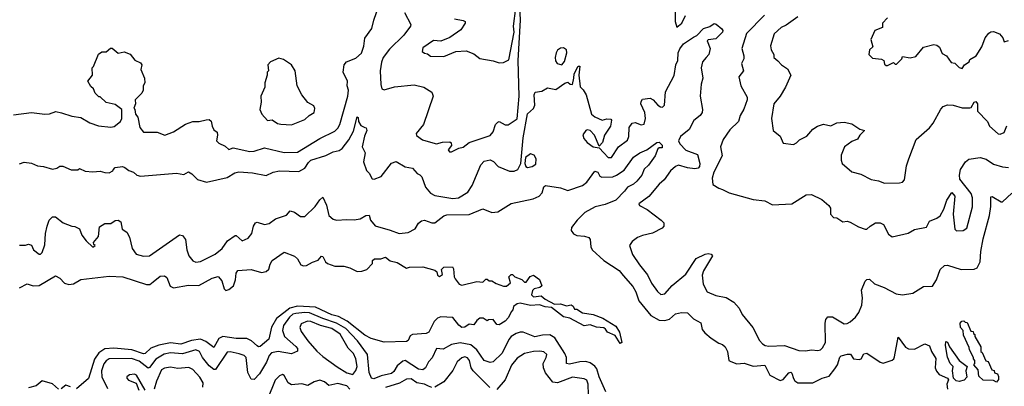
# Model space of a CAD drawing. Extents: x 2210602 to 2357277, y 510288 to 673808.
# Tile 107 of 256: x 2274966 to 2281556, y 558421 to 560878. Entities that reach past the tile are written whole.
import ezdxf

# ---------------------------------------------------------------- set-up
doc = ezdxf.new("R2010")
doc.units = 0

msp = doc.modelspace()

# ---------------------------------------------------------------- linework, layer by layer
at = {"layer": '0CON05XD'}
for points in [[(2277540.8, 560925), (2277583.3, 560845), (2277581.2, 560835), (2277535.9, 560774.1), (2277440.2, 560679.8), (2277399.2, 560625), (2277387, 560593), (2277378, 560535), (2277382.7, 560442.7), (2277390, 560415), (2277405, 560406.7), (2277475, 560428), (2277605, 560441.2), (2277670, 560425), (2277725, 560392.5), (2277732.5, 560365), (2277668.8, 560175), (2277620, 560115), (2277621.7, 560101.7), (2277661.7, 560071.7), (2277715, 560056.7), (2277755, 560046.7), (2277795, 560056.7), (2277845, 560060), (2277853.6, 560053.6), (2277856.7, 560035), (2277833.8, 560005), (2277841.7, 559991.7), (2277855, 559992), (2277905, 560016.7), (2277935, 560022.5), (2277975, 560053.8), (2278115, 560102), (2278135, 560126.7), (2278151.4, 560175), (2278165, 560192), (2278175.6, 560195.6), (2278215, 560173.8), (2278235, 560173.8), (2278295, 560213.8), (2278308.1, 560365), (2278302.3, 560605), (2278318.3, 560875), (2278310.7, 561019.3)], [(2274925, 560241.2), (2275045, 560256.2), (2275135, 560243.8), (2275165, 560247.5), (2275207, 560263), (2275245, 560253.8), (2275315, 560231.2), (2275375, 560223.3), (2275435, 560186), (2275493.6, 560166.4), (2275575, 560158), (2275597, 560163), (2275640, 560195), (2275650, 560215), (2275650, 560275), (2275605, 560310), (2275545, 560322.5), (2275505, 560360), (2275495, 560360), (2275470, 560385), (2275460, 560415), (2275440.7, 560430.7), (2275422.5, 560465), (2275452.5, 560505), (2275450, 560555), (2275460, 560565), (2275493.9, 560646.1), (2275515, 560662.5), (2275545, 560662.5), (2275573, 560687), (2275585, 560687.5), (2275625, 560652.5), (2275665, 560662.5), (2275705, 560647.5), (2275737, 560607), (2275775, 560587.5), (2275782.5, 560575), (2275777.5, 560545), (2275800, 560485), (2275802.5, 560455), (2275792.5, 560435), (2275792.5, 560405), (2275782.5, 560385), (2275738.3, 560341.7), (2275740, 560315), (2275730, 560285), (2275736.7, 560275), (2275740, 560245), (2275756.7, 560225), (2275770, 560155), (2275795, 560123.3), (2275885, 560124), (2275936.1, 560103.9), (2275995, 560126.2), (2276075, 560176.7), (2276125, 560196.2), (2276166.4, 560196.4), (2276212.7, 560207.3), (2276235, 560210), (2276247.7, 560197.7), (2276253.3, 560165), (2276265, 560140), (2276286.7, 560125), (2276290, 560105), (2276283.3, 560065), (2276299.3, 560049.3), (2276340.5, 560030.5), (2276365, 560008.8), (2276395, 560018), (2276505, 559994.3), (2276535, 559995.7), (2276605, 560019.4), (2276735, 559987.8), (2276825, 559990), (2276975, 560082.5), (2277075, 560131.4), (2277095, 560150), (2277108.9, 560175), (2277161.9, 560365), (2277165.7, 560405), (2277158, 560435), (2277158.8, 560465), (2277130, 560525), (2277136.7, 560575), (2277153.9, 560596.1), (2277215, 560619.2), (2277252.5, 560652.5), (2277268.7, 560701.3), (2277275.6, 560754.4), (2277322.4, 560817.6), (2277336.5, 560875), (2277370, 560970)], [(2277875, 560884), (2277935, 560872.5), (2277947.5, 560865), (2277947.5, 560855), (2277919.5, 560810.5), (2277845, 560758.8), (2277785, 560734), (2277735, 560737.5), (2277665, 560690), (2277660, 560665), (2277675, 560652.5), (2277695, 560650), (2277715, 560633.3), (2277805, 560630), (2277885, 560663.8), (2277955, 560668), (2278005, 560650), (2278045, 560616.7), (2278135, 560602.5), (2278175, 560587.5), (2278205, 560590), (2278240.7, 560609.3), (2278275.2, 560794.8), (2278270.4, 560835), (2278286, 560955)], [(2279352, 560935), (2279352.2, 560865), (2279365, 560827.5), (2279397.1, 560855), (2279421.9, 560905)], [(2279951.7, 560908.3), (2279831.4, 560785), (2279800, 560685), (2279813.3, 560635), (2279812.5, 560615), (2279797.5, 560585), (2279810, 560535), (2279780, 560495), (2279792, 560435), (2279835, 560357.5), (2279835, 560340), (2279812, 560278), (2279787.5, 560235), (2279778.1, 560195), (2279719.7, 560140.3), (2279674.2, 560075.8), (2279657.1, 560025), (2279667.1, 559965), (2279613, 559857), (2279600.8, 559815), (2279604.3, 559774.3), (2279645, 559748), (2279670.7, 559739.3), (2279715, 559718), (2279875, 559672), (2279953.9, 559663.9), (2280005, 559636.2), (2280135, 559643.8), (2280230, 559705), (2280265, 559706.7), (2280335, 559672.5), (2280381.7, 559631.7), (2280392.5, 559615), (2280393.6, 559573.6), (2280413, 559553), (2280435, 559550), (2280475, 559522.5), (2280505, 559526.7), (2280525, 559520), (2280579.3, 559489.3), (2280625, 559473.3), (2280636.1, 559473.9), (2280657.5, 559495), (2280695, 559516.2), (2280726.4, 559516.4), (2280747.5, 559505), (2280781.7, 559441.7), (2280805, 559422.5), (2280911.7, 559448.3), (2280955, 559472.5), (2281035, 559487.5), (2281055, 559527.5), (2281105, 559547.5), (2281125.8, 559564.2), (2281151.7, 559608.3), (2281172.3, 559667.7), (2281205, 559720), (2281225.8, 559695), (2281214.5, 559575.5), (2281224.3, 559475), (2281237, 559463), (2281280, 559465), (2281305, 559480), (2281344.1, 559624.1), (2281344.3, 559685), (2281335, 559713.3), (2281258.8, 559808.8), (2281255.8, 559835.8), (2281262, 559875), (2281296.7, 559925), (2281317.7, 559942.3), (2281395, 559953.8), (2281435, 559944.2), (2281485, 559910), (2281545, 559890.8), (2281585, 559887.5)], [(2280174.3, 560895.7), (2280095, 560840), (2280062.5, 560825), (2280016.4, 560783.6), (2279991.7, 560701.7), (2279996.1, 560676.1), (2280013.3, 560645), (2280012.5, 560625), (2280041.2, 560601.2), (2280064.3, 560574.3), (2280105, 560547.5), (2280126.7, 560505), (2280091.2, 560425), (2280056, 560365), (2280013.8, 560315), (2279997.5, 560215), (2280010, 560135), (2280056.4, 560096.4), (2280075, 560050), (2280145, 560042.5), (2280165, 560052.5), (2280186.4, 560073.6), (2280235, 560096.7), (2280275, 560143.8), (2280305, 560163.3), (2280345, 560177.5), (2280395, 560167.5), (2280435, 560186.7), (2280485, 560190), (2280535, 560180), (2280590, 560145), (2280620, 560135), (2280590, 560105), (2280573, 560077), (2280535, 560062.5), (2280487.5, 560025), (2280465, 559970), (2280463.6, 559936.4), (2280470, 559915), (2280535, 559857.5), (2280595, 559842.5), (2280665, 559806.7), (2280715, 559798.8), (2280755, 559783.3), (2280855, 559783.8), (2280875, 559790), (2280888.8, 559805), (2280902.4, 559897.6), (2280917.1, 559945), (2280966.2, 560075), (2281055, 560152), (2281080.8, 560185), (2281131.7, 560278.3), (2281147.5, 560295), (2281175, 560308), (2281215, 560305.7), (2281273.6, 560286.4), (2281325, 560286.7), (2281335, 560290), (2281354, 560325), (2281365, 560328.8), (2281375.9, 560314.1), (2281376.2, 560265), (2281443.3, 560195), (2281456.7, 560165), (2281515, 560113.3), (2281528.3, 560111.7), (2281555, 560122.5), (2281573.6, 560166.4)], [(2280775, 560890), (2280740, 560855), (2280740, 560825), (2280690, 560805), (2280662.5, 560745), (2280676.7, 560695), (2280653.9, 560676.1), (2280650, 560645), (2280675, 560620), (2280735, 560612.5), (2280750, 560605), (2280755, 560580), (2280765, 560570), (2280775, 560570), (2280815, 560590), (2280825, 560580), (2280835, 560580), (2280870, 560615), (2280875, 560630), (2280925, 560622.5), (2280965, 560630), (2281015, 560692.5), (2281085, 560712.5), (2281105, 560707.5), (2281123, 560693), (2281140.7, 560650.7), (2281170, 560635), (2281201.2, 560591.2), (2281225.9, 560585.9), (2281255, 560557.5), (2281275, 560550), (2281290, 560575), (2281320, 560595), (2281325, 560610), (2281367.5, 560635), (2281405, 560696.7), (2281427.8, 560755), (2281452.7, 560787.3), (2281465, 560795.6), (2281485, 560797.8), (2281525, 560782), (2281546.7, 560755), (2281555, 560730), (2281585, 560737.5)], [(2274965, 559912.5), (2274995, 559922.5), (2275045, 559916.7), (2275085, 559897.5), (2275125, 559893.3), (2275185, 559876.7), (2275215, 559883.3), (2275235, 559896.7), (2275255, 559896.7), (2275310.7, 559870.7), (2275355, 559872.5), (2275365, 559880), (2275403.6, 559863.6), (2275455, 559857.5), (2275505, 559862.5), (2275535, 559853.3), (2275565, 559852.5), (2275590, 559865), (2275591.7, 559871.7), (2275605, 559886.7), (2275653, 559893), (2275668.3, 559888.3), (2275696.4, 559866.4), (2275727, 559857), (2275750, 559835), (2275775, 559830), (2276015, 559850), (2276065, 559840), (2276095, 559857.5), (2276117.5, 559845), (2276156.4, 559806.4), (2276215, 559788.8), (2276355, 559820), (2276405, 559851.2), (2276432.3, 559857.7), (2276525, 559851.4), (2276615, 559833.3), (2276663, 559857), (2276704.1, 559864.1), (2276835, 559861.2), (2276875, 559883.8), (2276898.7, 559921.3), (2276915, 559935.6), (2277015, 559968.1), (2277065, 559993.3), (2277105, 560000.6), (2277124, 560015), (2277168.1, 560071.9), (2277200.3, 560129.7), (2277225, 560226.7), (2277231.7, 560221.7), (2277233.3, 560195), (2277248, 560168), (2277276, 560156), (2277285, 560152.5), (2277288.8, 560135), (2277273, 560097), (2277257.5, 560025), (2277278.8, 559985), (2277266.2, 559925), (2277286.4, 559866.4), (2277305, 559850), (2277325, 559812.5), (2277338.3, 559808.3), (2277385, 559827.5), (2277454.1, 559915.9), (2277485, 559927.5), (2277545, 559892.5), (2277595, 559882.5), (2277627, 559847), (2277645, 559837.5), (2277656.7, 559825), (2277682, 559755), (2277715, 559716), (2277745, 559700.8), (2277865, 559680.5), (2277903.3, 559685), (2277965, 559722), (2277993.6, 559766.4), (2278051.9, 559905), (2278075, 559929.2), (2278115, 559938), (2278136.8, 559926.8), (2278167.5, 559895), (2278245, 559863.8), (2278275, 559863.8), (2278300, 559875), (2278319.2, 559915), (2278334.7, 560085), (2278364.2, 560245.8), (2278405, 560282.5), (2278413.3, 560305), (2278410, 560375), (2278415, 560392.5), (2278461.7, 560398.3), (2278498.3, 560421.7), (2278555, 560410), (2278615, 560452.5), (2278635, 560460), (2278650, 560445), (2278665, 560443.3), (2278675.8, 560485), (2278676, 560515), (2278704.5, 560565.5), (2278715, 560566.2), (2278708, 560505), (2278718.3, 560428.3), (2278738.3, 560408.3), (2278756.7, 560375), (2278793.8, 560245), (2278815, 560226.7), (2278863.6, 560203.6), (2278895, 560212.5), (2278921.7, 560211.7), (2278927.5, 560205), (2278921.2, 560165), (2278880, 560105), (2278865.8, 560055), (2278845, 560030), (2278814, 560104), (2278784.4, 560134.4), (2278765, 560140), (2278755, 560136.2), (2278734.6, 560105.4), (2278740.7, 560080.7), (2278765, 560054.6), (2278805, 560025.7), (2278845, 560020), (2278875, 559985.8), (2278905, 559954.3), (2278926.4, 559953.6), (2278973.1, 560025), (2279035, 560070.8), (2279042.3, 560095), (2279045.3, 560154.7), (2279065, 560184.3), (2279085, 560189.2), (2279125, 560173.8), (2279145, 560177.5), (2279154, 560215), (2279150, 560255), (2279123.4, 560313.4), (2279125, 560330), (2279135, 560344.2), (2279185, 560352), (2279205, 560341.2), (2279236.7, 560305), (2279255, 560293.3), (2279267.7, 560292.3), (2279281.2, 560305), (2279289.4, 560395), (2279346.9, 560503.1), (2279358, 560575), (2279372, 560605), (2279373.3, 560655), (2279385, 560682.5), (2279410, 560715), (2279475, 560761.2), (2279499.2, 560770.8), (2279541.7, 560818.3), (2279585, 560831.2), (2279615, 560852.5), (2279628.3, 560848.3), (2279666.4, 560816.4), (2279672.5, 560805), (2279670, 560795), (2279625, 560748.6), (2279575, 560743.3), (2279566.7, 560735), (2279587.1, 560685), (2279578.8, 560645), (2279560, 560625), (2279536.7, 560595), (2279528, 560555), (2279537.5, 560485), (2279527.5, 560445), (2279520, 560365), (2279536.2, 560275), (2279533.8, 560255), (2279521.2, 560235), (2279478.7, 560201.3), (2279447.4, 560142.6), (2279388, 560095), (2279376, 560065), (2279384, 560045), (2279425, 560003.1), (2279502, 559975), (2279517.3, 559915), (2279516.7, 559895), (2279506.2, 559883.8), (2279485, 559879.5), (2279435, 559885.5), (2279376, 559904), (2279355, 559894.2), (2279320.8, 559865), (2279279.2, 559805), (2279245.4, 559774.6), (2279177.8, 559692.2), (2279110, 559645), (2279115, 559632.5), (2279165.8, 559605.8), (2279260, 559535), (2279277, 559517), (2279276.4, 559493.6), (2279265, 559480), (2279201.7, 559448.3), (2279135, 559432.5), (2279101.7, 559418.3), (2279065, 559392.5), (2279047.5, 559365), (2279066.7, 559305), (2279113.8, 559235), (2279168.8, 559168.8), (2279195, 559113.3), (2279235, 559057.5), (2279257, 559037), (2279285, 559040), (2279334.1, 559095.9), (2279425, 559173.3), (2279493.2, 559276.8), (2279555, 559306.2), (2279575, 559311.2), (2279595, 559306.7), (2279602.5, 559295), (2279542, 559195), (2279534.2, 559165.8), (2279540, 559105), (2279566.7, 559055), (2279625, 559029.2), (2279695, 559016.9), (2279745, 558984.2), (2279781.4, 558945), (2279802, 558902), (2279872.9, 558815), (2279917.3, 558727.3), (2279936.7, 558705), (2279955, 558694.3), (2279980.3, 558690.3), (2280085, 558695.6), (2280180.9, 558660.9), (2280225, 558659.2), (2280265, 558666), (2280307.7, 558662.3), (2280325, 558666.2), (2280340.3, 558679.7), (2280358.6, 558715), (2280356.5, 558845), (2280361.2, 558868.8), (2280375, 558886), (2280406.6, 558886.6), (2280485, 558840), (2280505, 558842.5), (2280525, 558854), (2280559.2, 558885), (2280581.4, 558915), (2280602.5, 558965), (2280606.9, 559015), (2280600, 559065), (2280623.8, 559125), (2280635, 559137.5), (2280655, 559140), (2280687.9, 559107.9), (2280752.7, 559082.7), (2280831.7, 559041.7), (2280875, 559034), (2280945, 559044.3), (2281015, 559090), (2281075, 559093.3), (2281102.5, 559135), (2281126.7, 559205), (2281155, 559230), (2281175, 559233.3), (2281267, 559203), (2281355, 559206), (2281374.3, 559215.7), (2281395.4, 559254.6), (2281398.2, 559325), (2281415, 559410)], [(2278595, 560574.7), (2278613.2, 560596.8), (2278629, 560655), (2278625, 560675.6), (2278605, 560689.1), (2278585, 560686.4), (2278566.3, 560673.7), (2278555.8, 560655), (2278550, 560625), (2278552.6, 560602.6), (2278563.5, 560585), (2278595, 560574.7)], [(2276785, 560174), (2276875, 560208.8), (2276904.2, 560235.8), (2276937.5, 560255), (2276941.7, 560281.7), (2276935, 560300), (2276895, 560322.5), (2276853.3, 560375), (2276823.8, 560435), (2276810, 560535), (2276784.1, 560574.1), (2276730.7, 560610.7), (2276700.7, 560619.3), (2276643.9, 560596.1), (2276627.5, 560575), (2276630, 560535), (2276623, 560527), (2276622.5, 560505), (2276606.7, 560455), (2276606.2, 560425), (2276578.8, 560365), (2276582, 560325), (2276573.3, 560275), (2276586.7, 560245), (2276625, 560202.5), (2276655, 560206.7), (2276692.3, 560182.3), (2276713, 560177), (2276785, 560174)], [(2274965, 559366.2), (2275003.6, 559366.4), (2275025, 559373.3), (2275045, 559367.5), (2275057.5, 559335), (2275095, 559306.7), (2275105, 559306.7), (2275115, 559317.5), (2275135, 559370), (2275137.5, 559445), (2275148.8, 559495), (2275164, 559535), (2275184.2, 559555.8), (2275205.8, 559555.8), (2275256.1, 559516.1), (2275315, 559493.3), (2275335, 559492.5), (2275365, 559477.5), (2275382.5, 559435), (2275410, 559395), (2275455, 559352.5), (2275470, 559365), (2275461.7, 559371.7), (2275460, 559385), (2275492.5, 559425), (2275500.7, 559489.3), (2275535, 559512.5), (2275575, 559512.5), (2275605, 559533.3), (2275625, 559533.8), (2275643.6, 559523.6), (2275652.5, 559475), (2275683, 559453), (2275700.7, 559420.7), (2275718.8, 559345), (2275746.1, 559306.1), (2275794.1, 559294.1), (2275835, 559296.2), (2276035, 559436.7), (2276055, 559432.5), (2276075.9, 559405.9), (2276083.8, 559335), (2276096.7, 559295), (2276125, 559262.5), (2276145, 559253.3), (2276175, 559256.7), (2276275, 559306), (2276322, 559345), (2276356.2, 559395), (2276408.3, 559431.7), (2276415, 559432.5), (2276455, 559396.7), (2276495, 559413.3), (2276518.8, 559445), (2276530, 559495), (2276545, 559517.5), (2276555, 559520), (2276605, 559506), (2276635, 559512.5), (2276677.4, 559542.6), (2276752.3, 559567.7), (2276775, 559596), (2276805, 559588.8), (2276845, 559558), (2276875, 559558.8), (2276944.3, 559625), (2276975, 559670), (2276995, 559687.5), (2277018.6, 559635), (2277035.8, 559565.8), (2277065, 559541.2), (2277086.1, 559533.9), (2277155, 559540), (2277205, 559535.8), (2277245, 559543.8), (2277282.5, 559565), (2277305, 559567.5), (2277313.3, 559535), (2277345, 559496.2), (2277445, 559468.6), (2277505, 559445.8), (2277565, 559452), (2277612.7, 559477.3), (2277635.5, 559514.5), (2277655, 559530), (2277675, 559534.3), (2277725, 559516), (2277745, 559516), (2277805, 559564.3), (2277825, 559571.1), (2277975, 559571.4), (2278065, 559610), (2278125, 559586.7), (2278165, 559590), (2278255, 559646.7), (2278401.7, 559678.3), (2278443.3, 559695), (2278463.1, 559716.9), (2278475, 559758.8), (2278485, 559767.1), (2278585, 559750), (2278635, 559734.3), (2278733.8, 559766.2), (2278761.5, 559788.5), (2278815, 559861.8), (2278835, 559856.9), (2278848.3, 559828.3), (2278862.3, 559822.3), (2278935, 559824.4), (2278961.2, 559835), (2279011.1, 559868.9), (2279075, 559956.7), (2279117.5, 559985), (2279164.1, 560005.9), (2279230, 560055), (2279245, 560056.7), (2279265, 560037.5), (2279265, 560020), (2279245, 560020), (2279237.5, 560012.5), (2279218.8, 559965), (2279175, 559903.3), (2279145, 559876.7), (2279129.2, 559835), (2279097.5, 559795), (2279075.3, 559774.7), (2279033.5, 559756.5), (2279015, 559729.5), (2278955, 559668.4), (2278885, 559638.9), (2278816.6, 559623.4), (2278748.6, 559585), (2278697.5, 559535), (2278660, 559485), (2278656, 559465), (2278673.2, 559443.2), (2278695, 559430.8), (2278747.3, 559427.3), (2278775, 559418.8), (2278784, 559405), (2278789.2, 559355), (2278798, 559335), (2278874.7, 559264.7), (2278978, 559198), (2279004.7, 559164.7)], [(2278365, 559888), (2278395, 559893.1), (2278419.5, 559910.5), (2278422, 559945), (2278409.7, 559969.7), (2278385, 559978.6), (2278352, 559955), (2278347.5, 559915), (2278354, 559895), (2278365, 559888)], [(2281415, 559410), (2281456.7, 559565), (2281465.8, 559625.8), (2281465, 559690), (2281475, 559693.3), (2281535, 559657.5), (2281545, 559657.5), (2281606.7, 559715)], [(2274965, 559080.8), (2275015, 559108.8), (2275055, 559094.2), (2275095, 559096.7), (2275205, 559161.2), (2275235, 559146.2), (2275265, 559113.3), (2275295, 559103.8), (2275325, 559107.5), (2275374.1, 559135.9), (2275565, 559158.8), (2275655, 559154.2), (2275815, 559102.5), (2275835.8, 559104.2), (2275859.7, 559120.3), (2275905, 559160), (2275935, 559161.2), (2275949.7, 559149.7), (2275972.7, 559092.7), (2275995, 559082), (2276095, 559098.2), (2276165, 559097.8), (2276255, 559145.7), (2276295, 559157.5), (2276318.3, 559128.3), (2276333.3, 559075), (2276346.1, 559063.9), (2276365, 559070), (2276396.7, 559095), (2276410, 559135), (2276415, 559180), (2276425, 559196.2), (2276515, 559203.8), (2276583.9, 559183.9), (2276615, 559190), (2276633.6, 559206.4), (2276641.2, 559238.8), (2276655, 559263.3), (2276735, 559320), (2276805, 559293.3), (2276825.6, 559275.6), (2276847.5, 559235), (2276865, 559228.8), (2276885, 559230.8), (2276925, 559254), (2276962.9, 559267.1), (2276985, 559292.5), (2276995, 559290), (2277012.5, 559255), (2277025, 559243.3), (2277075, 559225.8), (2277135, 559227.1), (2277175, 559215.8), (2277225, 559191.2), (2277256.4, 559193.6), (2277290, 559205), (2277327.5, 559245)], [(2277327.5, 559245), (2277327.5, 559265), (2277340, 559275), (2277383.6, 559276.4), (2277415, 559287.5), (2277445, 559262.5), (2277491.7, 559251.7), (2277555, 559213.3), (2277575, 559220), (2277665, 559222.5), (2277745, 559200), (2277757.5, 559187.5), (2277762.5, 559165), (2277775, 559156.7), (2277795, 559170), (2277790, 559205), (2277805, 559220), (2277861.7, 559221.7), (2277869.3, 559209.3), (2277873.8, 559155), (2277880.5, 559140.5), (2277906.7, 559106.7), (2277925, 559100), (2278025, 559123.3), (2278065, 559120), (2278085, 559140), (2278095, 559140), (2278108.3, 559128.3), (2278125, 559127.5), (2278155, 559110), (2278205, 559093.3), (2278225, 559092.5), (2278250, 559115), (2278240, 559155), (2278255, 559170), (2278265, 559170), (2278280, 559155), (2278327, 559137), (2278345, 559120), (2278355, 559120), (2278383.3, 559156.7), (2278405, 559166.7), (2278445, 559137.5), (2278460, 559095), (2278447, 559083), (2278410, 559075), (2278397.5, 559062.5), (2278392.5, 559035), (2278405, 559020), (2278456.7, 559026.7), (2278482.5, 559005), (2278545, 558971.2), (2278585, 558974), (2278625, 558961.2), (2278656.4, 558966.4), (2278669.3, 558959.3), (2278678.3, 558938.3), (2278695, 558937.5), (2278732.7, 558912.7), (2278805, 558903.3), (2278868.8, 558878.8), (2278955, 558823.3), (2278980, 558785), (2278996.2, 558715), (2278985, 558707.5), (2278952, 558762), (2278900, 558785), (2278887.5, 558805), (2278875, 558812.5), (2278827, 558817), (2278785, 558832.5), (2278745, 558827.5), (2278647.7, 558877.7), (2278605, 558886.7), (2278525, 558948.8), (2278483.6, 558953.6), (2278445, 558968), (2278385, 558962), (2278315, 558978), (2278295, 558973.3), (2278270, 558955), (2278267, 558933), (2278255, 558920), (2278238.3, 558881.7), (2278215, 558856.7), (2278175, 558833.3), (2278160, 558835), (2278135, 558870), (2278103, 558867), (2278095, 558860), (2278067, 558877), (2278045, 558877.5), (2278025, 558862.5), (2278005, 558832.5), (2277975, 558837.5), (2277945, 558816.7), (2277925, 558816.2), (2277905, 558831.2), (2277865, 558882.5), (2277785, 558887.3), (2277762.4, 558877.6), (2277740.8, 558855), (2277705, 558783.3), (2277685.9, 558774.1), (2277595, 558769.2), (2277580, 558760), (2277565, 558727.5), (2277555, 558721.2), (2277405, 558717.5), (2277319.3, 558740.7), (2277275, 558764.4), (2277158.7, 558858.7), (2277099.3, 558889.3), (2277055, 558900), (2276945, 558952.5), (2276825, 558958.6), (2276774.4, 558945.6), (2276685.5, 558875), (2276651.5, 558818.5), (2276632.7, 558737.3), (2276575, 558688.8), (2276565, 558686.2), (2276555, 558692), (2276516.2, 558726.2), (2276485, 558742.2), (2276415, 558742.2), (2276325, 558754.5), (2276299.2, 558740.8), (2276265, 558682), (2276211.8, 558721.8), (2276175, 558736.2), (2276115, 558728), (2276045, 558703.6), (2275975, 558712.3), (2275898, 558698), (2275843.4, 558676.6), (2275805, 558641.9), (2275795, 558640), (2275716.4, 558666.4), (2275595, 558677.5), (2275535, 558672.9), (2275495.3, 558644.7), (2275467.4, 558602.6), (2275426.8, 558473.2), (2275345, 558404)], [(2279004.7, 559164.7), (2279069.6, 559089.6), (2279089.6, 559055), (2279110.5, 558995), (2279189.2, 558895), (2279245, 558864.5), (2279285, 558862.7), (2279315, 558872.2), (2279355, 558907.1), (2279395, 558916.2), (2279435, 558913.3), (2279475, 558872.5), (2279525, 558847.5), (2279533, 558803), (2279550.7, 558780.7), (2279593.9, 558743.9), (2279645, 558710), (2279670.7, 558700.7), (2279687.5, 558685), (2279702.5, 558655), (2279712.5, 558595), (2279725, 558587.5), (2279765, 558572.5), (2279815, 558576.7), (2279875, 558556.2), (2279953.9, 558563.9), (2279986.7, 558495), (2280055, 558461.2), (2280075, 558466.7), (2280115, 558512.5), (2280126.4, 558516.4), (2280135, 558510), (2280144.1, 558474.1), (2280155, 558457.5), (2280175, 558443.8), (2280275, 558444), (2280337.5, 558475), (2280385, 558490), (2280422.1, 558537.9), (2280439.4, 558565), (2280455, 558616.2), (2280465, 558626.2), (2280507, 558637), (2280526.4, 558636.4), (2280546.4, 558606.4), (2280585, 558601.2), (2280597.5, 558605), (2280615, 558640), (2280635, 558642.5), (2280725, 558583.3), (2280745, 558576.7), (2280805, 558596.7), (2280816.2, 558605), (2280821.2, 558618.8), (2280845, 558750), (2280894.3, 558684.3), (2280915, 558672), (2280955, 558670), (2281025, 558706.7), (2281055, 558693.3), (2281069.2, 558655), (2281097.9, 558607.9), (2281094.4, 558545.6), (2281101.8, 558521.8), (2281120.3, 558500.3), (2281175.4, 558475.4), (2281182.9, 558465), (2281172.5, 558435), (2281175, 558402.5)], [(2278888.5, 558385), (2278844.7, 558485), (2278828.4, 558538.4), (2278816.4, 558556.3), (2278785, 558577.9), (2278755, 558586.9), (2278715, 558586.1), (2278645, 558570), (2278625, 558574.4), (2278625.6, 558615), (2278615, 558641.2), (2278547, 558747), (2278515, 558767.3), (2278466.1, 558763.9), (2278413.8, 558753.8), (2278335, 558783.6), (2278315, 558784.5), (2278288, 558775), (2278256, 558755), (2278239.2, 558735), (2278195, 558643.8), (2278135, 558586), (2278115, 558581.4), (2278074.5, 558594.5), (2278025, 558665.7), (2277985, 558699.5), (2277915, 558711.9), (2277855, 558700.8), (2277799.1, 558670.9), (2277755, 558674), (2277727.6, 558612.4), (2277702.9, 558585), (2277681.1, 558545), (2277665, 558531.2), (2277635, 558535.4), (2277545, 558594.4), (2277530.5, 558589.5), (2277491.7, 558558.3), (2277469.7, 558520.3), (2277455, 558506.5), (2277385, 558491.9), (2277335, 558470.8), (2277321.2, 558475), (2277304.6, 558514.6), (2277292.7, 558635), (2277227.1, 558725), (2277148.8, 558808.8), (2277085.2, 558845.2), (2276995, 558875.2), (2276905, 558914.1), (2276875, 558916.7), (2276815, 558909.5), (2276795, 558903.6), (2276772.2, 558885), (2276732.1, 558827.9), (2276723.9, 558795), (2276737.3, 558755), (2276815, 558688.1), (2276824.4, 558675), (2276824.3, 558655.7), (2276785, 558639.5), (2276695, 558654.6), (2276651.4, 558645), (2276635, 558627.1), (2276617, 558583), (2276571.9, 558505), (2276535, 558468), (2276515, 558470), (2276493.3, 558513.3), (2276481.4, 558615), (2276468.3, 558628.3), (2276435, 558640), (2276375, 558652.5), (2276355, 558650.6), (2276276.5, 558533.5), (2276265, 558532.9), (2276235, 558557.5), (2276189.2, 558615), (2276168.9, 558655), (2276145, 558666.8), (2276055, 558639.4), (2275975, 558644.7), (2275933, 558637), (2275876.6, 558603.4), (2275835, 558546.9), (2275825, 558542.9), (2275765, 558589.7), (2275715, 558608.2), (2275565, 558604.6), (2275545, 558592.5), (2275528.2, 558571.8), (2275513.4, 558525), (2275515.4, 558485), (2275552.3, 558407.7)], [(2277195, 558500), (2277215, 558526.2), (2277225.5, 558555), (2277215.5, 558605), (2277200.2, 558640.2), (2277165, 558677.1), (2277111.1, 558771.1), (2277055, 558808.2), (2276978.9, 558828.9), (2276914.2, 558855.8), (2276893, 558857), (2276850.5, 558839.5), (2276841.2, 558815), (2276848.8, 558788.8), (2276894.2, 558725), (2276955, 558656.9), (2276995, 558620), (2277091.3, 558551.3), (2277155, 558511.4), (2277195, 558500)], [(2281505, 558450), (2281485, 558460), (2281415, 558463.3), (2281385, 558490), (2281381.7, 558531.7), (2281352.5, 558565), (2281360, 558575), (2281360, 558595), (2281350, 558605), (2281350, 558615), (2281322.5, 558665), (2281321.7, 558681.7), (2281282.5, 558765), (2281280, 558795), (2281263.3, 558815), (2281260, 558845), (2281271.7, 558858.3), (2281285, 558860), (2281295, 558850), (2281308.3, 558848.3), (2281331.7, 558791.7), (2281348.3, 558788.3), (2281350, 558775), (2281358.3, 558768.3), (2281360, 558755), (2281400, 558685), (2281400, 558655), (2281408.3, 558648.3), (2281431.7, 558591.7), (2281448.3, 558588.3), (2281471.7, 558531.7), (2281488.3, 558528.3), (2281491.7, 558511.7), (2281510, 558505), (2281517.5, 558487.5), (2281517, 558467), (2281505, 558450)], [(2281255, 558454.2), (2281235, 558458.6), (2281215.6, 558475.6), (2281208.6, 558525), (2281213.8, 558555), (2281194.3, 558575), (2281176.6, 558616.6), (2281162.2, 558695), (2281165, 558722.5), (2281175, 558716.7), (2281190, 558685), (2281253.6, 558593.6), (2281306.7, 558555), (2281299.4, 558525), (2281305, 558483.3), (2281286.6, 558463.4), (2281255, 558454.2)], [(2278772, 558365), (2278770, 558435), (2278761.7, 558461.7), (2278745, 558470.8), (2278665, 558482.2), (2278565, 558444.4), (2278535, 558449.2), (2278485, 558511.2), (2278471.9, 558545), (2278469.2, 558575), (2278490, 558615), (2278493.3, 558635), (2278475, 558652), (2278447.9, 558657.9), (2278405, 558655.6), (2278345, 558640.8), (2278295, 558610), (2278257.8, 558562.2), (2278215.8, 558465), (2278160.5, 558399.5)], [(2278113.6, 558413.6), (2278000, 558525), (2277987.8, 558545), (2277976.2, 558595), (2277962.6, 558612.6), (2277945, 558619.6), (2277925, 558611.5), (2277893.6, 558585), (2277865, 558527.5), (2277805, 558450.8), (2277744.1, 558415.9)], [(2275805.5, 558395.5), (2275747.5, 558495), (2275735, 558503.8), (2275701.2, 558498.8), (2275683.3, 558485), (2275683.8, 558475), (2275695, 558462), (2275745, 558442.5), (2275763.8, 558395)], [(2276191.1, 558415), (2276193.1, 558445), (2276172.2, 558482.2), (2276123.6, 558533.6), (2276098.3, 558548.3), (2276025, 558540), (2275975, 558550), (2275935, 558542.9), (2275915, 558530.8), (2275881.1, 558455), (2275865, 558401.2)], [(2277175, 558401.2), (2277154.4, 558424.4), (2277095, 558440), (2277035, 558426), (2277005, 558450.6), (2276975, 558461.9), (2276937.6, 558452.4), (2276895, 558426), (2276855, 558438), (2276785, 558430.6), (2276763.8, 558443.8), (2276735, 558493.8), (2276725, 558500), (2276705, 558492), (2276676.6, 558463.4), (2276623.9, 558336.1)], [(2275225, 558401.2), (2275185, 558437.5), (2275115, 558457.5), (2275076.1, 558423.9), (2275025, 558410.8)], [(2275305, 558418.8), (2275275, 558430), (2275242.5, 558405)], [(2277725, 558414.4), (2277702.8, 558422.8), (2277675.4, 558435.4), (2277625, 558445.5), (2277585, 558470.6), (2277555, 558468.6), (2277508.7, 558441.3), (2277415, 558414.4)]]:
    msp.add_lwpolyline(points, dxfattribs=at)

doc.saveas('drawing.dxf')
